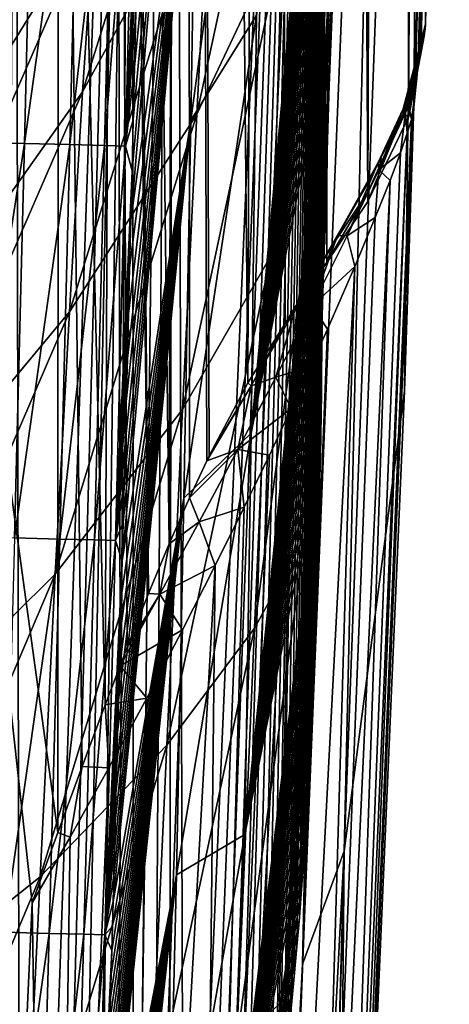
# Model space of a CAD drawing. Header units: metres. Extents: x -26 to 26, y -119 to 32.
# Tile 176 of 208: x 20.18 to 21.63, y -27.9 to -24.57. Entities that reach past the tile are written whole.
import ezdxf

# ---------------------------------------------------------------- set-up
doc = ezdxf.new("R2010")
doc.units = ezdxf.units.M
doc.layers.add('solid_13_411_041_XXX', color=7, linetype='CONTINUOUS')

msp = doc.modelspace()

# ---------------------------------------------------------------- linework, layer by layer
at = {"layer": 'solid_13_411_041_XXX'}
for points in [[(20.613035, -26.509047, 107.843544), (20.406385, -3.707978, 111.863853), (20.5, -17.7442, 109.388969)], [(20.683022, -26.340967, 107.873177), (20.742615, -4.523479, 111.720062), (20.406385, -3.707978, 111.863853)], [(20.613035, -26.509047, 107.843544), (20.683022, -26.340967, 107.873177), (20.406385, -3.707978, 111.863853)], [(20.683022, -26.340967, 107.873177), (20.751324, -26.186012, 107.900497), (20.742615, -4.523479, 111.720062)], [(20.948223, -25.797241, 107.969048), (21.023722, -5.38048, 111.568954), (20.742615, -4.523479, 111.720062)], [(20.818161, -26.044027, 107.925537), (20.948223, -25.797241, 107.969048), (20.742615, -4.523479, 111.720062)], [(20.809925, -26.060982, 107.922546), (20.818161, -26.044027, 107.925537), (20.742615, -4.523479, 111.720062)], [(20.751324, -26.186012, 107.900497), (20.809925, -26.060982, 107.922546), (20.742615, -4.523479, 111.720062)], [(20.948223, -25.797241, 107.969048), (21.073841, -25.596981, 108.004356), (21.023722, -5.38048, 111.568954)], [(21.21475, -25.391119, 108.040657), (21.248844, -6.28698, 111.409119), (21.023722, -5.38048, 111.568954)], [(21.073841, -25.596981, 108.004356), (21.21475, -25.391119, 108.040657), (21.023722, -5.38048, 111.568954)], [(21.21475, -25.391119, 108.040657), (21.353586, -25.183897, 108.077194), (21.248844, -6.28698, 111.409119)], [(21.353586, -25.183897, 108.077194), (21.412479, -7.22701, 111.243378), (21.248844, -6.28698, 111.409119)], [(21.353586, -25.183897, 108.077194), (21.491858, -24.897375, 108.127716), (21.412479, -7.22701, 111.243378)], [(21.491858, -24.897375, 108.127716), (21.52224, -8.260406, 111.061165), (21.412479, -7.22701, 111.243378)], [(21.491858, -24.897375, 108.127716), (21.54776, -24.584955, 108.1828), (21.52224, -8.260406, 111.061165)], [(21.54776, -24.584955, 108.1828), (21.578474, -9.399497, 110.860321), (21.52224, -8.260406, 111.061165)], [(21.54776, -24.584955, 108.1828), (21.628567, -20.746868, 108.859535), (21.578474, -9.399497, 110.860321)], [(20.4667, -26.885082, 107.777237), (20.5, -17.7442, 109.388969), (20.309063, -20.493193, 108.904266)], [(20.4667, -26.885082, 107.777237), (20.516846, -26.753048, 107.800522), (20.5, -17.7442, 109.388969)], [(20.541082, -26.690371, 107.811569), (20.613035, -26.509047, 107.843544), (20.5, -17.7442, 109.388969)], [(20.516846, -26.753048, 107.800522), (20.541082, -26.690371, 107.811569), (20.5, -17.7442, 109.388969)], [(21.188557, -25.114521, 87.581497), (21.409904, -18.163662, 83.622284), (21.358219, -20.331701, 91.156425)], [(21.269445, -23.644739, 80.420868), (21.409904, -18.163662, 83.622284), (21.188557, -25.114521, 87.581497)], [(20.558491, -20.653498, 111.973137), (20.699572, -18.404991, 112.369606), (20.562204, -30.581305, 110.222595)], [(20.699572, -18.404991, 112.369606), (20.624191, -30.376364, 110.258728), (20.562204, -30.581305, 110.222595)], [(20.699572, -18.404991, 112.369606), (20.681353, -30.175344, 110.294174), (20.624191, -30.376364, 110.258728)], [(20.699572, -18.404991, 112.369606), (20.73354, -29.979717, 110.328674), (20.681353, -30.175344, 110.294174)], [(20.699572, -18.404991, 112.369606), (21.232414, -18.404991, 112.369606), (20.73354, -29.979717, 110.328674)], [(20.73354, -29.979717, 110.328674), (21.232414, -18.404991, 112.369606), (20.780872, -29.789042, 110.362289)], [(20.780872, -29.789042, 110.362289), (21.232414, -18.404991, 112.369606), (20.82378, -29.605705, 110.394623)], [(20.82378, -29.605705, 110.394623), (21.232414, -18.404991, 112.369606), (20.86199, -29.429964, 110.425606)], [(20.86199, -29.429964, 110.425606), (21.232414, -18.404991, 112.369606), (20.896236, -29.2612, 110.455368)], [(20.896236, -29.2612, 110.455368), (21.232414, -18.404991, 112.369606), (20.927204, -29.099346, 110.483902)], [(20.927204, -29.099346, 110.483902), (21.232414, -18.404991, 112.369606), (20.954639, -28.944435, 110.511223)], [(20.954639, -28.944435, 110.511223), (21.232414, -18.404991, 112.369606), (20.979465, -28.795616, 110.53746)], [(20.979465, -28.795616, 110.53746), (21.232414, -18.404991, 112.369606), (21.001699, -28.652901, 110.562622)], [(21.001699, -28.652901, 110.562622), (21.232414, -18.404991, 112.369606), (21.021551, -28.516041, 110.586754)], [(21.021551, -28.516041, 110.586754), (21.232414, -18.404991, 112.369606), (21.039572, -28.384462, 110.609955)], [(21.039572, -28.384462, 110.609955), (21.232414, -18.404991, 112.369606), (21.055576, -28.258348, 110.632195)], [(21.055576, -28.258348, 110.632195), (21.232414, -18.404991, 112.369606), (21.069998, -28.137302, 110.653542)], [(21.069998, -28.137302, 110.653542), (21.232414, -18.404991, 112.369606), (21.082935, -28.021267, 110.673996)], [(21.082935, -28.021267, 110.673996), (21.232414, -18.404991, 112.369606), (21.094429, -27.910149, 110.693588)], [(21.094429, -27.910149, 110.693588), (21.232414, -18.404991, 112.369606), (21.104845, -27.803497, 110.712395)], [(21.104845, -27.803497, 110.712395), (21.232414, -18.404991, 112.369606), (21.114077, -27.701517, 110.730377)], [(21.114077, -27.701517, 110.730377), (21.232414, -18.404991, 112.369606), (21.122375, -27.603584, 110.74765)], [(21.122375, -27.603584, 110.74765), (21.232414, -18.404991, 112.369606), (21.129883, -27.509476, 110.764244)], [(21.129883, -27.509476, 110.764244), (21.232414, -18.404991, 112.369606), (21.136562, -27.419161, 110.780167)], [(21.136562, -27.419161, 110.780167), (21.232414, -18.404991, 112.369606), (21.14267, -27.331598, 110.795609)], [(21.14267, -27.331598, 110.795609), (21.232414, -18.404991, 112.369606), (21.148167, -27.247038, 110.810516)], [(21.148167, -27.247038, 110.810516), (21.232414, -18.404991, 112.369606), (21.153154, -27.164797, 110.82502)], [(21.153154, -27.164797, 110.82502), (21.232414, -18.404991, 112.369606), (21.157751, -27.084229, 110.839226)], [(21.157751, -27.084229, 110.839226), (21.232414, -18.404991, 112.369606), (21.161915, -27.005562, 110.853096)], [(21.161915, -27.005562, 110.853096), (21.232414, -18.404991, 112.369606), (21.165768, -26.927748, 110.866814)], [(21.165768, -26.927748, 110.866814), (21.232414, -18.404991, 112.369606), (21.169317, -26.850662, 110.880409)], [(21.169317, -26.850662, 110.880409), (21.232414, -18.404991, 112.369606), (21.172575, -26.774323, 110.893867)], [(21.172575, -26.774323, 110.893867), (21.232414, -18.404991, 112.369606), (21.175589, -26.698404, 110.907257)], [(21.175589, -26.698404, 110.907257), (21.232414, -18.404991, 112.369606), (21.178341, -26.622955, 110.920555)], [(21.178341, -26.622955, 110.920555), (21.232414, -18.404991, 112.369606), (21.180864, -26.548326, 110.933716)], [(21.180864, -26.548326, 110.933716), (21.232414, -18.404991, 112.369606), (21.183159, -26.474703, 110.946701)], [(21.183159, -26.474703, 110.946701), (21.232414, -18.404991, 112.369606), (21.185238, -26.401901, 110.959534)], [(21.185238, -26.401901, 110.959534), (21.232414, -18.404991, 112.369606), (21.187147, -26.329786, 110.972252)], [(21.187147, -26.329786, 110.972252), (21.232414, -18.404991, 112.369606), (21.188873, -26.25849, 110.984825)], [(21.188873, -26.25849, 110.984825), (21.232414, -18.404991, 112.369606), (21.190453, -26.187475, 110.997345)], [(21.190453, -26.187475, 110.997345), (21.232414, -18.404991, 112.369606), (21.191904, -26.116417, 111.009872)], [(21.191904, -26.116417, 111.009872), (21.232414, -18.404991, 112.369606), (21.193224, -26.045465, 111.022385)], [(21.193224, -26.045465, 111.022385), (21.232414, -18.404991, 112.369606), (21.194437, -25.974464, 111.034904)], [(21.194437, -25.974464, 111.034904), (21.232414, -18.404991, 112.369606), (21.195536, -25.90337, 111.04744)], [(21.195536, -25.90337, 111.04744), (21.232414, -18.404991, 112.369606), (21.196535, -25.832342, 111.059967)], [(21.196535, -25.832342, 111.059967), (21.232414, -18.404991, 112.369606), (21.197445, -25.761522, 111.072456)], [(21.197445, -25.761522, 111.072456), (21.232414, -18.404991, 112.369606), (21.198263, -25.690851, 111.084915)], [(21.198263, -25.690851, 111.084915), (21.232414, -18.404991, 112.369606), (21.19902, -25.620214, 111.097366)], [(21.19902, -25.620214, 111.097366), (21.232414, -18.404991, 112.369606), (21.199713, -25.549664, 111.10981)], [(21.199713, -25.549664, 111.10981), (21.232414, -18.404991, 112.369606), (21.200356, -25.479063, 111.122261)], [(21.200356, -25.479063, 111.122261), (21.232414, -18.404991, 112.369606), (21.200974, -25.408213, 111.13475)], [(21.200974, -25.408213, 111.13475), (21.232414, -18.404991, 112.369606), (21.201557, -25.33717, 111.147278)], [(21.201557, -25.33717, 111.147278), (21.232414, -18.404991, 112.369606), (21.202129, -25.265944, 111.159836)], [(21.202129, -25.265944, 111.159836), (21.232414, -18.404991, 112.369606), (21.202698, -25.194475, 111.17244)], [(21.202698, -25.194475, 111.17244), (21.232414, -18.404991, 112.369606), (21.203257, -25.122869, 111.185066)], [(21.203257, -25.122869, 111.185066), (21.232414, -18.404991, 112.369606), (21.203808, -25.05131, 111.197685)], [(21.203808, -25.05131, 111.197685), (21.232414, -18.404991, 112.369606), (21.204353, -24.979746, 111.210304)], [(21.204353, -24.979746, 111.210304), (21.232414, -18.404991, 112.369606), (21.204893, -24.908281, 111.2229)], [(21.204893, -24.908281, 111.2229), (21.232414, -18.404991, 112.369606), (21.205425, -24.836988, 111.235474)], [(21.205425, -24.836988, 111.235474), (21.232414, -18.404991, 112.369606), (21.20595, -24.765827, 111.248024)], [(21.20595, -24.765827, 111.248024), (21.232414, -18.404991, 112.369606), (21.206469, -24.69482, 111.260544)], [(21.206469, -24.69482, 111.260544), (21.232414, -18.404991, 112.369606), (21.20698, -24.62405, 111.273018)], [(21.20698, -24.62405, 111.273018), (21.232414, -18.404991, 112.369606), (21.207487, -24.553244, 111.285507)], [(21.273813, -27.379555, 101.363495), (21.551226, -19.949024, 103.342934), (21.47699, -25.82514, 106.719757)], [(21.273813, -27.379555, 101.363495), (21.430977, -20.49439, 97.478699), (21.551226, -19.949024, 103.342934)], [(21.551226, -19.949024, 103.342934), (21.509291, -24.861368, 106.891304), (21.47699, -25.82514, 106.719757)], [(21.551226, -19.949024, 103.342934), (21.628567, -20.746868, 108.859535), (21.509291, -24.861368, 106.891304)], [(21.132441, -27.761374, 95.37236), (21.358219, -20.331701, 91.156425), (21.430977, -20.49439, 97.478699)], [(21.188557, -25.114521, 87.581497), (21.358219, -20.331701, 91.156425), (21.132441, -27.761374, 95.37236)], [(20.30689, -27.316793, 107.701118), (20.309063, -20.493193, 108.904266), (19.739799, -23.191025, 108.428581)], [(20.30689, -27.316793, 107.701118), (20.388992, -27.093758, 107.740448), (20.309063, -20.493193, 108.904266)], [(20.388992, -27.093758, 107.740448), (20.4667, -26.885082, 107.777237), (20.309063, -20.493193, 108.904266)], [(21.132441, -27.761374, 95.37236), (21.430977, -20.49439, 97.478699), (21.273813, -27.379555, 101.363495)], [(20.558491, -20.653498, 111.973137), (20.182177, -31.623058, 110.038902), (20.166468, -22.872406, 111.581879)], [(20.558491, -20.653498, 111.973137), (20.267075, -31.414583, 110.075668), (20.182177, -31.623058, 110.038902)], [(20.558491, -20.653498, 111.973137), (20.347681, -31.205685, 110.112503), (20.267075, -31.414583, 110.075668)], [(20.558491, -20.653498, 111.973137), (20.423782, -30.996618, 110.149361), (20.347681, -31.205685, 110.112503)], [(20.558491, -20.653498, 111.973137), (20.495417, -30.787777, 110.186188), (20.423782, -30.996618, 110.149361)], [(20.558491, -20.653498, 111.973137), (20.562204, -30.581305, 110.222595), (20.495417, -30.787777, 110.186188)], [(21.511997, -24.831038, 106.966415), (21.509291, -24.861368, 106.891304), (21.628567, -20.746868, 108.859535)], [(21.523672, -24.710348, 107.308426), (21.511997, -24.831038, 106.966415), (21.628567, -20.746868, 108.859535)], [(21.523672, -24.710348, 107.308426), (21.628567, -20.746868, 108.859535), (21.530113, -24.658278, 107.51783)], [(21.530113, -24.658278, 107.51783), (21.628567, -20.746868, 108.859535), (21.533806, -24.641628, 107.653519)], [(21.533806, -24.641628, 107.653519), (21.628567, -20.746868, 108.859535), (21.54776, -24.584955, 108.1828)], [(20.797659, -22.35607, 133.731262), (20.557272, -25.080479, 144.442657), (20.553139, -25.246948, 144.442734)], [(20.797659, -22.35607, 133.731262), (20.553139, -25.246948, 144.442734), (20.77759, -23.634001, 133.642075)], [(20.797659, -22.35607, 133.731262), (20.561518, -24.908348, 144.442566), (20.557272, -25.080479, 144.442657)], [(20.797659, -22.35607, 133.731262), (20.56587, -24.730639, 144.442474), (20.561518, -24.908348, 144.442566)], [(20.797659, -22.35607, 133.731262), (20.570332, -24.547112, 144.442383), (20.56587, -24.730639, 144.442474)], [(20.166468, -22.872406, 111.581879), (20.182177, -31.623058, 110.038902), (20.093609, -31.829315, 110.002541)], [(21.20072, -24.915178, 79.016624), (21.296556, -22.982109, 79.564453), (21.277382, -23.450459, 80.17907)], [(21.254061, -23.6731, 77.351929), (21.296556, -22.982109, 79.564453), (21.20072, -24.915178, 79.016624)], [(20.755909, -24.91099, 133.552719), (20.977327, -24.555403, 122.46228), (20.992811, -23.1462, 122.639351)], [(20.77759, -23.634001, 133.642075), (20.755909, -24.91099, 133.552719), (20.992811, -23.1462, 122.639351)], [(20.219517, -27.554476, 107.65921), (20.30689, -27.316793, 107.701118), (19.739799, -23.191025, 108.428581)], [(20.032494, -31.648197, 106.937401), (20.219517, -27.554476, 107.65921), (19.739799, -23.191025, 108.428581)], [(21.216284, -23.19068, 111.525764), (20.977327, -24.555403, 122.46228), (20.959862, -25.966658, 122.284424)], [(21.215763, -23.280128, 111.509987), (21.216284, -23.19068, 111.525764), (20.959862, -25.966658, 122.284424)], [(21.215252, -23.366436, 111.494774), (21.215763, -23.280128, 111.509987), (20.959862, -25.966658, 122.284424)], [(20.50668, -23.297478, 63.327888), (19.882532, -24.748037, 63.226124), (19.918756, -24.413916, 61.368366)], [(20.50668, -23.297478, 63.327888), (20.470417, -23.705187, 65.223145), (19.882532, -24.748037, 63.226124)], [(20.862606, -23.303467, 69.197044), (20.390175, -24.813789, 68.913368), (20.431639, -24.201883, 67.090797)], [(20.862606, -23.303467, 69.197044), (20.821312, -24.028919, 71.024742), (20.390175, -24.813789, 68.913368)], [(21.12071, -23.287968, 73.234894), (20.776522, -24.88961, 72.773506), (20.821312, -24.028919, 71.024742)], [(21.12071, -23.287968, 73.234894), (21.075817, -24.256826, 74.9916), (20.776522, -24.88961, 72.773506)], [(21.214752, -23.449892, 111.480057), (21.215252, -23.366436, 111.494774), (20.959862, -25.966658, 122.284424)], [(21.214262, -23.530338, 111.465874), (21.214752, -23.449892, 111.480057), (20.959862, -25.966658, 122.284424)], [(21.20072, -24.915178, 79.016624), (21.277382, -23.450459, 80.17907), (21.269445, -23.644739, 80.420868)], [(21.213779, -23.608732, 111.452049), (21.214262, -23.530338, 111.465874), (20.959862, -25.966658, 122.284424)], [(21.213305, -23.685131, 111.438576), (21.213779, -23.608732, 111.452049), (20.959862, -25.966658, 122.284424)], [(20.225971, -23.656326, 145.050308), (20.053968, -23.652304, 145.118073), (20.021914, -24.984344, 145.11821)], [(20.77759, -23.634001, 133.642075), (20.527128, -26.270243, 144.443268), (20.523806, -26.398106, 144.443329)], [(20.77759, -23.634001, 133.642075), (20.523806, -26.398106, 144.443329), (20.755909, -24.91099, 133.552719)], [(20.77759, -23.634001, 133.642075), (20.530544, -26.138157, 144.443192), (20.527128, -26.270243, 144.443268)], [(20.77759, -23.634001, 133.642075), (20.534058, -26.001587, 144.44313), (20.530544, -26.138157, 144.443192)], [(20.77759, -23.634001, 133.642075), (20.537666, -25.860582, 144.443054), (20.534058, -26.001587, 144.44313)], [(20.77759, -23.634001, 133.642075), (20.541378, -25.714678, 144.442978), (20.537666, -25.860582, 144.443054)], [(20.77759, -23.634001, 133.642075), (20.545193, -25.563957, 144.442902), (20.541378, -25.714678, 144.442978)], [(20.77759, -23.634001, 133.642075), (20.54911, -25.408115, 144.442825), (20.545193, -25.563957, 144.442902)], [(20.77759, -23.634001, 133.642075), (20.553139, -25.246948, 144.442734), (20.54911, -25.408115, 144.442825)], [(21.257746, -23.931349, 80.764503), (21.269445, -23.644739, 80.420868), (21.188557, -25.114521, 87.581497)], [(21.20072, -24.915178, 79.016624), (21.269445, -23.644739, 80.420868), (21.257746, -23.931349, 80.764503)], [(20.193834, -24.988588, 145.050507), (20.225971, -23.656326, 145.050308), (20.021914, -24.984344, 145.11821)], [(20.379711, -23.659924, 144.93576), (20.225971, -23.656326, 145.050308), (20.193834, -24.988588, 145.050507)], [(20.347519, -24.992386, 144.936081), (20.379711, -23.659924, 144.93576), (20.193834, -24.988588, 145.050507)], [(20.496836, -23.662664, 144.783951), (20.379711, -23.659924, 144.93576), (20.347519, -24.992386, 144.936081)], [(20.464647, -24.995281, 144.784409), (20.496836, -23.662664, 144.783951), (20.347519, -24.992386, 144.936081)], [(20.464647, -24.995281, 144.784409), (20.56753, -23.664318, 144.613052), (20.496836, -23.662664, 144.783951)], [(20.464647, -24.995281, 144.784409), (20.53541, -24.997034, 144.613632), (20.56753, -23.664318, 144.613052)], [(20.589319, -23.750425, 144.441971), (20.56753, -23.664318, 144.613052), (20.53541, -24.997034, 144.613632)], [(21.212833, -23.75979, 111.425415), (21.213305, -23.685131, 111.438576), (20.959862, -25.966658, 122.284424)], [(21.254061, -23.6731, 77.351929), (21.026075, -25.367907, 76.649971), (21.075817, -24.256826, 74.9916)], [(21.254061, -23.6731, 77.351929), (21.20072, -24.915178, 79.016624), (21.026075, -25.367907, 76.649971)], [(20.470417, -23.705187, 65.223145), (19.844069, -25.146832, 65.068825), (19.882532, -24.748037, 63.226124)], [(20.470417, -23.705187, 65.223145), (20.431639, -24.201883, 67.090797), (19.844069, -25.146832, 65.068825)], [(20.584383, -23.960114, 144.442078), (20.589319, -23.750425, 144.441971), (20.53541, -24.997034, 144.613632)], [(21.212362, -23.833588, 111.412399), (21.212833, -23.75979, 111.425415), (20.959862, -25.966658, 122.284424)], [(21.211893, -23.906225, 111.39959), (21.212362, -23.833588, 111.412399), (20.959862, -25.966658, 122.284424)], [(21.211422, -23.978474, 111.386856), (21.211893, -23.906225, 111.39959), (20.959862, -25.966658, 122.284424)], [(21.237583, -24.425512, 81.323227), (21.257746, -23.931349, 80.764503), (21.188557, -25.114521, 87.581497)], [(21.20072, -24.915178, 79.016624), (21.257746, -23.931349, 80.764503), (21.237583, -24.425512, 81.323227)], [(20.579575, -24.162582, 144.442184), (20.584383, -23.960114, 144.442078), (20.53541, -24.997034, 144.613632)], [(21.210943, -24.050817, 111.3741), (21.211422, -23.978474, 111.386856), (20.959862, -25.966658, 122.284424)], [(20.821312, -24.028919, 71.024742), (20.345764, -25.557653, 70.666931), (20.390175, -24.813789, 68.913368)], [(20.821312, -24.028919, 71.024742), (20.776522, -24.88961, 72.773506), (20.345764, -25.557653, 70.666931)], [(21.210463, -24.123013, 111.361366), (21.210943, -24.050817, 111.3741), (20.959862, -25.966658, 122.284424)], [(21.209976, -24.195192, 111.34864), (21.210463, -24.123013, 111.361366), (20.959862, -25.966658, 122.284424)], [(20.5749, -24.357872, 144.442291), (20.579575, -24.162582, 144.442184), (20.53541, -24.997034, 144.613632)], [(20.431639, -24.201883, 67.090797), (19.803257, -25.642176, 66.880623), (19.844069, -25.146832, 65.068825)], [(20.431639, -24.201883, 67.090797), (20.390175, -24.813789, 68.913368), (19.803257, -25.642176, 66.880623)], [(21.209484, -24.267433, 111.335899), (21.209976, -24.195192, 111.34864), (20.959862, -25.966658, 122.284424)], [(21.075817, -24.256826, 74.9916), (20.727751, -25.887117, 74.428116), (20.776522, -24.88961, 72.773506)], [(21.075817, -24.256826, 74.9916), (21.026075, -25.367907, 76.649971), (20.727751, -25.887117, 74.428116)], [(21.208988, -24.339458, 111.323204), (21.209484, -24.267433, 111.335899), (20.959862, -25.966658, 122.284424)], [(21.20849, -24.411009, 111.310585), (21.208988, -24.339458, 111.323204), (20.959862, -25.966658, 122.284424)], [(20.570332, -24.547112, 144.442383), (20.5749, -24.357872, 144.442291), (20.53541, -24.997034, 144.613632)], [(21.207991, -24.482206, 111.298027), (21.20849, -24.411009, 111.310585), (20.959862, -25.966658, 122.284424)], [(21.140919, -26.318846, 80.549248), (21.237583, -24.425512, 81.323227), (21.216827, -24.933815, 81.857109)], [(21.20072, -24.915178, 79.016624), (21.237583, -24.425512, 81.323227), (21.140919, -26.318846, 80.549248)], [(21.216827, -24.933815, 81.857109), (21.237583, -24.425512, 81.323227), (21.188557, -25.114521, 87.581497)], [(21.207487, -24.553244, 111.285507), (21.207991, -24.482206, 111.298027), (20.959862, -25.966658, 122.284424)], [(20.56587, -24.730639, 144.442474), (20.570332, -24.547112, 144.442383), (20.53541, -24.997034, 144.613632)], [(20.732653, -26.186296, 133.463058), (20.959862, -25.966658, 122.284424), (20.977327, -24.555403, 122.46228)], [(20.755909, -24.91099, 133.552719), (20.732653, -26.186296, 133.463058), (20.977327, -24.555403, 122.46228)], [(21.20698, -24.62405, 111.273018), (21.207487, -24.553244, 111.285507), (20.959862, -25.966658, 122.284424)], [(21.546669, -24.602491, 108.154312), (21.54776, -24.584955, 108.1828), (21.491858, -24.897375, 108.127716)], [(21.546669, -24.602491, 108.154312), (21.491858, -24.897375, 108.127716), (21.545242, -24.615734, 108.107193)], [(21.545242, -24.615734, 108.107193), (21.491858, -24.897375, 108.127716), (21.54339, -24.625742, 108.039063)], [(21.533806, -24.641628, 107.653519), (21.54776, -24.584955, 108.1828), (21.537806, -24.635309, 107.813782)], [(21.540976, -24.632513, 107.944084), (21.537806, -24.635309, 107.813782), (21.54776, -24.584955, 108.1828)], [(21.54339, -24.625742, 108.039063), (21.540976, -24.632513, 107.944084), (21.54776, -24.584955, 108.1828)], [(21.545242, -24.615734, 108.107193), (21.54339, -24.625742, 108.039063), (21.54776, -24.584955, 108.1828)], [(21.546669, -24.602491, 108.154312), (21.545242, -24.615734, 108.107193), (21.54776, -24.584955, 108.1828)], [(21.206469, -24.69482, 111.260544), (21.20698, -24.62405, 111.273018), (20.959862, -25.966658, 122.284424)], [(21.472931, -24.871777, 107.615944), (21.533806, -24.641628, 107.653519), (21.537806, -24.635309, 107.813782)], [(21.473223, -24.888885, 107.769043), (21.472931, -24.871777, 107.615944), (21.537806, -24.635309, 107.813782)], [(21.472931, -24.871777, 107.615944), (21.530113, -24.658278, 107.51783), (21.533806, -24.641628, 107.653519)], [(21.473223, -24.888885, 107.769043), (21.537806, -24.635309, 107.813782), (21.491858, -24.897375, 108.127716)], [(21.54339, -24.625742, 108.039063), (21.491858, -24.897375, 108.127716), (21.540976, -24.632513, 107.944084)], [(21.540976, -24.632513, 107.944084), (21.491858, -24.897375, 108.127716), (21.537806, -24.635309, 107.813782)], [(21.472065, -24.875313, 107.468254), (21.523672, -24.710348, 107.308426), (21.530113, -24.658278, 107.51783)], [(21.472931, -24.871777, 107.615944), (21.472065, -24.875313, 107.468254), (21.530113, -24.658278, 107.51783)], [(21.206469, -24.69482, 111.260544), (20.959862, -25.966658, 122.284424), (20.937592, -27.323212, 122.127205)], [(21.20595, -24.765827, 111.248024), (21.206469, -24.69482, 111.260544), (20.937592, -27.323212, 122.127205)], [(21.472065, -24.875313, 107.468254), (21.472305, -24.897823, 107.312225), (21.523672, -24.710348, 107.308426)], [(21.523672, -24.710348, 107.308426), (21.472305, -24.897823, 107.312225), (21.480221, -24.883635, 107.274223)], [(21.523672, -24.710348, 107.308426), (21.480221, -24.883635, 107.274223), (21.492004, -24.861837, 107.211151)], [(21.518461, -24.768154, 107.158646), (21.523672, -24.710348, 107.308426), (21.492004, -24.861837, 107.211151)], [(21.523672, -24.710348, 107.308426), (21.514473, -24.808783, 107.042412), (21.511997, -24.831038, 106.966415)], [(21.518461, -24.768154, 107.158646), (21.514473, -24.808783, 107.042412), (21.523672, -24.710348, 107.308426)], [(20.561518, -24.908348, 144.442566), (20.56587, -24.730639, 144.442474), (20.53541, -24.997034, 144.613632)], [(21.205425, -24.836988, 111.235474), (21.20595, -24.765827, 111.248024), (20.937592, -27.323212, 122.127205)], [(21.518461, -24.768154, 107.158646), (21.492004, -24.861837, 107.211151), (21.514473, -24.808783, 107.042412)], [(20.390175, -24.813789, 68.913368), (19.759937, -26.261908, 68.641624), (19.803257, -25.642176, 66.880623)], [(20.390175, -24.813789, 68.913368), (20.345764, -25.557653, 70.666931), (19.759937, -26.261908, 68.641624)], [(21.514473, -24.808783, 107.042412), (21.492004, -24.861837, 107.211151), (21.501118, -24.907063, 107.046555)], [(21.514473, -24.808783, 107.042412), (21.501118, -24.907063, 107.046555), (21.508204, -24.877647, 106.968079)], [(21.511997, -24.831038, 106.966415), (21.514473, -24.808783, 107.042412), (21.508204, -24.877647, 106.968079)], [(21.204893, -24.908281, 111.2229), (21.205425, -24.836988, 111.235474), (20.937592, -27.323212, 122.127205)], [(21.511997, -24.831038, 106.966415), (21.508204, -24.877647, 106.968079), (21.509291, -24.861368, 106.891304)], [(21.237803, -31.35214, 105.739861), (21.509291, -24.861368, 106.891304), (21.508204, -24.877647, 106.968079)], [(21.237803, -31.35214, 105.739861), (21.47699, -25.82514, 106.719757), (21.509291, -24.861368, 106.891304)], [(21.237803, -31.35214, 105.739861), (21.508204, -24.877647, 106.968079), (21.501118, -24.907063, 107.046555)], [(21.472931, -24.871777, 107.615944), (21.388496, -25.052256, 107.623856), (21.399145, -25.031607, 107.589691)], [(21.473223, -24.888885, 107.769043), (21.388496, -25.052256, 107.623856), (21.472931, -24.871777, 107.615944)], [(21.480221, -24.883635, 107.274223), (21.390825, -25.078005, 107.457047), (21.46343, -25.020206, 107.210411)], [(21.438356, -24.958483, 107.452721), (21.390825, -25.078005, 107.457047), (21.480221, -24.883635, 107.274223)], [(21.472931, -24.871777, 107.615944), (21.399145, -25.031607, 107.589691), (21.472065, -24.875313, 107.468254)], [(21.472065, -24.875313, 107.468254), (21.399145, -25.031607, 107.589691), (21.438356, -24.958483, 107.452721)], [(21.472065, -24.875313, 107.468254), (21.438356, -24.958483, 107.452721), (21.472305, -24.897823, 107.312225)], [(21.472305, -24.897823, 107.312225), (21.438356, -24.958483, 107.452721), (21.480221, -24.883635, 107.274223)], [(21.480221, -24.883635, 107.274223), (21.46343, -25.020206, 107.210411), (21.486794, -24.953382, 107.127167)], [(21.492004, -24.861837, 107.211151), (21.480221, -24.883635, 107.274223), (21.486794, -24.953382, 107.127167)], [(21.492004, -24.861837, 107.211151), (21.486794, -24.953382, 107.127167), (21.501118, -24.907063, 107.046555)], [(20.776522, -24.88961, 72.773506), (20.298075, -26.443115, 72.329407), (20.345764, -25.557653, 70.666931)], [(20.776522, -24.88961, 72.773506), (20.727751, -25.887117, 74.428116), (20.298075, -26.443115, 72.329407)], [(20.755909, -24.91099, 133.552719), (20.495501, -27.462736, 144.443878), (20.493155, -27.549162, 144.443924)], [(20.755909, -24.91099, 133.552719), (20.493155, -27.549162, 144.443924), (20.732653, -26.186296, 133.463058)], [(20.755909, -24.91099, 133.552719), (20.497923, -27.373318, 144.443832), (20.495501, -27.462736, 144.443878)], [(20.755909, -24.91099, 133.552719), (20.500422, -27.28071, 144.443787), (20.497923, -27.373318, 144.443832)], [(20.755909, -24.91099, 133.552719), (20.503021, -27.184019, 144.443741), (20.500422, -27.28071, 144.443787)], [(20.755909, -24.91099, 133.552719), (20.505716, -27.083437, 144.44368), (20.503021, -27.184019, 144.443741)], [(20.755909, -24.91099, 133.552719), (20.508505, -26.978951, 144.443634), (20.505716, -27.083437, 144.44368)], [(20.755909, -24.91099, 133.552719), (20.511387, -26.870512, 144.443573), (20.508505, -26.978951, 144.443634)], [(20.755909, -24.91099, 133.552719), (20.51436, -26.758183, 144.443512), (20.511387, -26.870512, 144.443573)], [(20.755909, -24.91099, 133.552719), (20.51742, -26.642048, 144.443451), (20.51436, -26.758183, 144.443512)], [(20.755909, -24.91099, 133.552719), (20.520569, -26.522076, 144.44339), (20.51742, -26.642048, 144.443451)], [(20.755909, -24.91099, 133.552719), (20.523806, -26.398106, 144.443329), (20.520569, -26.522076, 144.44339)], [(20.557272, -25.080479, 144.442657), (20.561518, -24.908348, 144.442566), (20.53541, -24.997034, 144.613632)], [(21.204353, -24.979746, 111.210304), (21.204893, -24.908281, 111.2229), (20.937592, -27.323212, 122.127205)], [(21.20072, -24.915178, 79.016624), (20.970879, -26.626167, 78.19413), (21.026075, -25.367907, 76.649971)], [(21.20072, -24.915178, 79.016624), (21.140919, -26.318846, 80.549248), (20.970879, -26.626167, 78.19413)], [(21.237803, -31.35214, 105.739861), (21.501118, -24.907063, 107.046555), (21.486794, -24.953382, 107.127167)], [(21.473223, -24.888885, 107.769043), (21.491858, -24.897375, 108.127716), (21.353586, -25.183897, 108.077194)], [(21.473223, -24.888885, 107.769043), (21.353586, -25.183897, 108.077194), (21.353586, -25.153099, 107.902534)], [(21.473223, -24.888885, 107.769043), (21.353586, -25.153099, 107.902534), (21.353601, -25.122278, 107.727867)], [(21.473223, -24.888885, 107.769043), (21.353601, -25.122278, 107.727867), (21.388496, -25.052256, 107.623856)], [(21.140919, -26.318846, 80.549248), (21.216827, -24.933815, 81.857109), (21.195419, -25.457026, 82.367348)], [(21.195419, -25.457026, 82.367348), (21.216827, -24.933815, 81.857109), (21.188557, -25.114521, 87.581497)], [(21.203808, -25.05131, 111.197685), (21.204353, -24.979746, 111.210304), (20.937592, -27.323212, 122.127205)], [(21.206909, -31.592669, 105.95723), (21.486794, -24.953382, 107.127167), (21.46343, -25.020206, 107.210411)], [(21.206909, -31.592669, 105.95723), (21.237803, -31.35214, 105.739861), (21.486794, -24.953382, 107.127167)], [(21.438356, -24.958483, 107.452721), (21.399145, -25.031607, 107.589691), (21.390825, -25.078005, 107.457047)], [(20.193834, -24.988588, 145.050507), (20.021914, -24.984344, 145.11821), (19.988089, -26.316334, 145.118347)], [(20.159925, -26.320793, 145.050705), (20.193834, -24.988588, 145.050507), (19.988089, -26.316334, 145.118347)], [(20.347519, -24.992386, 144.936081), (20.193834, -24.988588, 145.050507), (20.159925, -26.320793, 145.050705)], [(20.313557, -26.324785, 144.936386), (20.347519, -24.992386, 144.936081), (20.159925, -26.320793, 145.050705)], [(20.464647, -24.995281, 144.784409), (20.347519, -24.992386, 144.936081), (20.313557, -26.324785, 144.936386)], [(20.430687, -26.327833, 144.784866), (20.464647, -24.995281, 144.784409), (20.313557, -26.324785, 144.936386)], [(20.430687, -26.327833, 144.784866), (20.53541, -24.997034, 144.613632), (20.464647, -24.995281, 144.784409)], [(20.430687, -26.327833, 144.784866), (20.501516, -26.329681, 144.614227), (20.53541, -24.997034, 144.613632)], [(20.557272, -25.080479, 144.442657), (20.53541, -24.997034, 144.613632), (20.501516, -26.329681, 144.614227)], [(21.206909, -31.592669, 105.95723), (21.46343, -25.020206, 107.210411), (21.428364, -25.11315, 107.296555)], [(21.399145, -25.031607, 107.589691), (21.388496, -25.052256, 107.623856), (21.390825, -25.078005, 107.457047)], [(21.390825, -25.078005, 107.457047), (21.428364, -25.11315, 107.296555), (21.46343, -25.020206, 107.210411)], [(20.553139, -25.246948, 144.442734), (20.557272, -25.080479, 144.442657), (20.501516, -26.329681, 144.614227)], [(21.203257, -25.122869, 111.185066), (21.203808, -25.05131, 111.197685), (20.937592, -27.323212, 122.127205)], [(21.388496, -25.052256, 107.623856), (21.353601, -25.122278, 107.727867), (21.250933, -25.298843, 107.751617)], [(21.388496, -25.052256, 107.623856), (21.250933, -25.298843, 107.751617), (21.283152, -25.300961, 107.582901)], [(21.388496, -25.052256, 107.623856), (21.283152, -25.300961, 107.582901), (21.390825, -25.078005, 107.457047)], [(21.390825, -25.078005, 107.457047), (21.283152, -25.300961, 107.582901), (21.378384, -25.238489, 107.384331)], [(21.390825, -25.078005, 107.457047), (21.378384, -25.238489, 107.384331), (21.428364, -25.11315, 107.296555)], [(20.911106, -32.101387, 91.541862), (21.188557, -25.114521, 87.581497), (21.132441, -27.761374, 95.37236)], [(21.100616, -27.744904, 84.214104), (21.188557, -25.114521, 87.581497), (20.911106, -32.101387, 91.541862)], [(21.100616, -27.744904, 84.214104), (21.126022, -27.137812, 83.776886), (21.188557, -25.114521, 87.581497)], [(21.125902, -31.633802, 106.213974), (21.428364, -25.11315, 107.296555), (21.378384, -25.238489, 107.384331)], [(21.125902, -31.633802, 106.213974), (21.206909, -31.592669, 105.95723), (21.428364, -25.11315, 107.296555)], [(21.126022, -27.137812, 83.776886), (21.150188, -26.555843, 83.324425), (21.188557, -25.114521, 87.581497)], [(21.150188, -26.555843, 83.324425), (21.17326, -25.996725, 82.85553), (21.188557, -25.114521, 87.581497)], [(21.17326, -25.996725, 82.85553), (21.195419, -25.457026, 82.367348), (21.188557, -25.114521, 87.581497)], [(21.202698, -25.194475, 111.17244), (21.203257, -25.122869, 111.185066), (20.937592, -27.323212, 122.127205)], [(21.233612, -25.33226, 107.869942), (21.353601, -25.122278, 107.727867), (21.353586, -25.153099, 107.902534)], [(21.250933, -25.298843, 107.751617), (21.353601, -25.122278, 107.727867), (21.233612, -25.33226, 107.869942)], [(21.353586, -25.153099, 107.902534), (21.353586, -25.183897, 108.077194), (21.21475, -25.391119, 108.040657)], [(21.233612, -25.33226, 107.869942), (21.353586, -25.153099, 107.902534), (21.21475, -25.391119, 108.040657)], [(21.202129, -25.265944, 111.159836), (21.202698, -25.194475, 111.17244), (20.937592, -27.323212, 122.127205)], [(20.54911, -25.408115, 144.442825), (20.553139, -25.246948, 144.442734), (20.501516, -26.329681, 144.614227)], [(21.125902, -31.633802, 106.213974), (21.378384, -25.238489, 107.384331), (21.309402, -25.403641, 107.471756)], [(21.283152, -25.300961, 107.582901), (21.309402, -25.403641, 107.471756), (21.378384, -25.238489, 107.384331)], [(21.201557, -25.33717, 111.147278), (21.202129, -25.265944, 111.159836), (20.937592, -27.323212, 122.127205)], [(21.250933, -25.298843, 107.751617), (21.158968, -25.457731, 107.938789), (21.106705, -25.551846, 107.837143)], [(21.250933, -25.298843, 107.751617), (21.106705, -25.551846, 107.837143), (21.165775, -25.536491, 107.672737)], [(21.250933, -25.298843, 107.751617), (21.233612, -25.33226, 107.869942), (21.158968, -25.457731, 107.938789)], [(21.250933, -25.298843, 107.751617), (21.165775, -25.536491, 107.672737), (21.283152, -25.300961, 107.582901)], [(21.283152, -25.300961, 107.582901), (21.165775, -25.536491, 107.672737), (21.309402, -25.403641, 107.471756)], [(21.200974, -25.408213, 111.13475), (21.201557, -25.33717, 111.147278), (20.937592, -27.323212, 122.127205)], [(21.158968, -25.457731, 107.938789), (21.233612, -25.33226, 107.869942), (21.21475, -25.391119, 108.040657)], [(21.026075, -25.367907, 76.649971), (20.674469, -27.021492, 75.975281), (20.727751, -25.887117, 74.428116)], [(21.026075, -25.367907, 76.649971), (20.970879, -26.626167, 78.19413), (20.674469, -27.021492, 75.975281)], [(20.545193, -25.563957, 144.442902), (20.54911, -25.408115, 144.442825), (20.501516, -26.329681, 144.614227)], [(21.200356, -25.479063, 111.122261), (21.200974, -25.408213, 111.13475), (20.937592, -27.323212, 122.127205)], [(20.981441, -31.669064, 106.455765), (21.309402, -25.403641, 107.471756), (21.21689, -25.615807, 107.555244)], [(20.981441, -31.669064, 106.455765), (21.125902, -31.633802, 106.213974), (21.309402, -25.403641, 107.471756)], [(21.158968, -25.457731, 107.938789), (21.21475, -25.391119, 108.040657), (21.073841, -25.596981, 108.004356)], [(21.165775, -25.536491, 107.672737), (21.21689, -25.615807, 107.555244), (21.309402, -25.403641, 107.471756)], [(21.199713, -25.549664, 111.10981), (21.200356, -25.479063, 111.122261), (20.937592, -27.323212, 122.127205)], [(21.106705, -25.551846, 107.837143), (21.158968, -25.457731, 107.938789), (21.073841, -25.596981, 108.004356)], [(21.140919, -26.318846, 80.549248), (21.195419, -25.457026, 82.367348), (21.17326, -25.996725, 82.85553)], [(21.165775, -25.536491, 107.672737), (21.042465, -25.778028, 107.735519), (21.160046, -25.742172, 107.594124)], [(21.106705, -25.551846, 107.837143), (21.042465, -25.778028, 107.735519), (21.165775, -25.536491, 107.672737)], [(21.165775, -25.536491, 107.672737), (21.160046, -25.742172, 107.594124), (21.21689, -25.615807, 107.555244)], [(20.345764, -25.557653, 70.666931), (19.713867, -27.021961, 70.324554), (19.759937, -26.261908, 68.641624)], [(20.345764, -25.557653, 70.666931), (20.298075, -26.443115, 72.329407), (19.713867, -27.021961, 70.324554)], [(20.541378, -25.714678, 144.442978), (20.545193, -25.563957, 144.442902), (20.501516, -26.329681, 144.614227)], [(21.19902, -25.620214, 111.097366), (21.199713, -25.549664, 111.10981), (20.937592, -27.323212, 122.127205)], [(21.106705, -25.551846, 107.837143), (21.073841, -25.596981, 108.004356), (20.959105, -25.806816, 107.891968)], [(21.106705, -25.551846, 107.837143), (20.959105, -25.806816, 107.891968), (21.042465, -25.778028, 107.735519)], [(20.959105, -25.806816, 107.891968), (21.073841, -25.596981, 108.004356), (20.948223, -25.797241, 107.969048)], [(20.981441, -31.669064, 106.455765), (21.21689, -25.615807, 107.555244), (21.160046, -25.742172, 107.594124)], [(21.198263, -25.690851, 111.084915), (21.19902, -25.620214, 111.097366), (20.937592, -27.323212, 122.127205)], [(20.537666, -25.860582, 144.443054), (20.541378, -25.714678, 144.442978), (20.501516, -26.329681, 144.614227)], [(21.197445, -25.761522, 111.072456), (21.198263, -25.690851, 111.084915), (20.937592, -27.323212, 122.127205)], [(20.981441, -31.669064, 106.455765), (21.160046, -25.742172, 107.594124), (21.095032, -25.883499, 107.630127)], [(21.042465, -25.778028, 107.735519), (21.095032, -25.883499, 107.630127), (21.160046, -25.742172, 107.594124)], [(21.042465, -25.778028, 107.735519), (20.915028, -26.022242, 107.776817), (21.095032, -25.883499, 107.630127)], [(20.959105, -25.806816, 107.891968), (20.915028, -26.022242, 107.776817), (21.042465, -25.778028, 107.735519)], [(21.196535, -25.832342, 111.059967), (21.197445, -25.761522, 111.072456), (20.937592, -27.323212, 122.127205)], [(20.959105, -25.806816, 107.891968), (20.818161, -26.044027, 107.925537), (20.809925, -26.060982, 107.922546)], [(20.959105, -25.806816, 107.891968), (20.809925, -26.060982, 107.922546), (20.915028, -26.022242, 107.776817)], [(20.959105, -25.806816, 107.891968), (20.948223, -25.797241, 107.969048), (20.818161, -26.044027, 107.925537)], [(21.195536, -25.90337, 111.04744), (21.196535, -25.832342, 111.059967), (20.937592, -27.323212, 122.127205)], [(21.273813, -27.379555, 101.363495), (21.47699, -25.82514, 106.719757), (21.237803, -31.35214, 105.739861)], [(20.534058, -26.001587, 144.44313), (20.537666, -25.860582, 144.443054), (20.501516, -26.329681, 144.614227)], [(20.727751, -25.887117, 74.428116), (20.246655, -27.466002, 73.886589), (20.298075, -26.443115, 72.329407)], [(20.727751, -25.887117, 74.428116), (20.674469, -27.021492, 75.975281), (20.246655, -27.466002, 73.886589)], [(20.780579, -31.694889, 106.660362), (21.095032, -25.883499, 107.630127), (21.02088, -26.041023, 107.662323)], [(20.780579, -31.694889, 106.660362), (20.981441, -31.669064, 106.455765), (21.095032, -25.883499, 107.630127)], [(20.915028, -26.022242, 107.776817), (21.02088, -26.041023, 107.662323), (21.095032, -25.883499, 107.630127)], [(21.194437, -25.974464, 111.034904), (21.195536, -25.90337, 111.04744), (20.937592, -27.323212, 122.127205)], [(20.707811, -27.459988, 133.373138), (20.937592, -27.323212, 122.127205), (20.959862, -25.966658, 122.284424)], [(20.732653, -26.186296, 133.463058), (20.707811, -27.459988, 133.373138), (20.959862, -25.966658, 122.284424)], [(21.193224, -26.045465, 111.022385), (21.194437, -25.974464, 111.034904), (20.937592, -27.323212, 122.127205)], [(20.530544, -26.138157, 144.443192), (20.534058, -26.001587, 144.44313), (20.501516, -26.329681, 144.614227)], [(21.074188, -27.877151, 81.927582), (21.17326, -25.996725, 82.85553), (21.150188, -26.555843, 83.324425)], [(21.140919, -26.318846, 80.549248), (21.17326, -25.996725, 82.85553), (21.074188, -27.877151, 81.927582)], [(20.915028, -26.022242, 107.776817), (20.809925, -26.060982, 107.922546), (20.751324, -26.186012, 107.900497)], [(20.915028, -26.022242, 107.776817), (20.751324, -26.186012, 107.900497), (20.784439, -26.267197, 107.800072)], [(20.780579, -31.694889, 106.660362), (21.02088, -26.041023, 107.662323), (20.935944, -26.217144, 107.689713)], [(20.915028, -26.022242, 107.776817), (20.784439, -26.267197, 107.800072), (20.935944, -26.217144, 107.689713)], [(21.193224, -26.045465, 111.022385), (20.937592, -27.323212, 122.127205), (20.879974, -28.653025, 121.979759)], [(21.191904, -26.116417, 111.009872), (21.193224, -26.045465, 111.022385), (20.879974, -28.653025, 121.979759)], [(20.915028, -26.022242, 107.776817), (20.935944, -26.217144, 107.689713), (21.02088, -26.041023, 107.662323)], [(20.527128, -26.270243, 144.443268), (20.530544, -26.138157, 144.443192), (20.501516, -26.329681, 144.614227)], [(21.190453, -26.187475, 110.997345), (21.191904, -26.116417, 111.009872), (20.879974, -28.653025, 121.979759)], [(20.732653, -26.186296, 133.463058), (20.462234, -28.66221, 144.444458), (20.459988, -28.741249, 144.444489)], [(20.732653, -26.186296, 133.463058), (20.459988, -28.741249, 144.444489), (20.707811, -27.459988, 133.373138)], [(20.732653, -26.186296, 133.463058), (20.464455, -28.583847, 144.444427), (20.462234, -28.66221, 144.444458)], [(20.732653, -26.186296, 133.463058), (20.466661, -28.505621, 144.444397), (20.464455, -28.583847, 144.444427)], [(20.732653, -26.186296, 133.463058), (20.468868, -28.427256, 144.444351), (20.466661, -28.505621, 144.444397)], [(20.732653, -26.186296, 133.463058), (20.471073, -28.348705, 144.444321), (20.468868, -28.427256, 144.444351)], [(20.732653, -26.186296, 133.463058), (20.473276, -28.269955, 144.44429), (20.471073, -28.348705, 144.444321)], [(20.732653, -26.186296, 133.463058), (20.475483, -28.190918, 144.444244), (20.473276, -28.269955, 144.44429)], [(20.732653, -26.186296, 133.463058), (20.477686, -28.111689, 144.444214), (20.475483, -28.190918, 144.444244)], [(20.732653, -26.186296, 133.463058), (20.479879, -28.032631, 144.444168), (20.477686, -28.111689, 144.444214)], [(20.732653, -26.186296, 133.463058), (20.482059, -27.953865, 144.444122), (20.479879, -28.032631, 144.444168)], [(20.732653, -26.186296, 133.463058), (20.484241, -27.874741, 144.444092), (20.482059, -27.953865, 144.444122)], [(20.732653, -26.186296, 133.463058), (20.486427, -27.795231, 144.444046), (20.484241, -27.874741, 144.444092)], [(20.732653, -26.186296, 133.463058), (20.488628, -27.714991, 144.444016), (20.486427, -27.795231, 144.444046)], [(20.732653, -26.186296, 133.463058), (20.490873, -27.632856, 144.44397), (20.488628, -27.714991, 144.444016)], [(20.732653, -26.186296, 133.463058), (20.493155, -27.549162, 144.443924), (20.490873, -27.632856, 144.44397)], [(20.784439, -26.267197, 107.800072), (20.751324, -26.186012, 107.900497), (20.683022, -26.340967, 107.873177)], [(21.188873, -26.25849, 110.984825), (21.190453, -26.187475, 110.997345), (20.879974, -28.653025, 121.979759)], [(20.780579, -31.694889, 106.660362), (20.935944, -26.217144, 107.689713), (20.838087, -26.414839, 107.710823)], [(20.784439, -26.267197, 107.800072), (20.838087, -26.414839, 107.710823), (20.935944, -26.217144, 107.689713)], [(20.523806, -26.398106, 144.443329), (20.527128, -26.270243, 144.443268), (20.501516, -26.329681, 144.614227)], [(20.784439, -26.267197, 107.800072), (20.683022, -26.340967, 107.873177), (20.651323, -26.511612, 107.807472)], [(20.784439, -26.267197, 107.800072), (20.651323, -26.511612, 107.807472), (20.838087, -26.414839, 107.710823)], [(21.187147, -26.329786, 110.972252), (21.188873, -26.25849, 110.984825), (20.879974, -28.653025, 121.979759)], [(20.313557, -26.324785, 144.936386), (20.159925, -26.320793, 145.050705), (20.124241, -27.652943, 145.050903)], [(20.277817, -27.657124, 144.936707), (20.313557, -26.324785, 144.936386), (20.124241, -27.652943, 145.050903)], [(20.430687, -26.327833, 144.784866), (20.313557, -26.324785, 144.936386), (20.277817, -27.657124, 144.936707)], [(20.394951, -27.66032, 144.785324), (20.430687, -26.327833, 144.784866), (20.277817, -27.657124, 144.936707)], [(20.394951, -27.66032, 144.785324), (20.501516, -26.329681, 144.614227), (20.430687, -26.327833, 144.784866)], [(20.394951, -27.66032, 144.785324), (20.465845, -27.662262, 144.614807), (20.501516, -26.329681, 144.614227)], [(20.523806, -26.398106, 144.443329), (20.501516, -26.329681, 144.614227), (20.465845, -27.662262, 144.614807)], [(20.651323, -26.511612, 107.807472), (20.683022, -26.340967, 107.873177), (20.613035, -26.509047, 107.843544)], [(21.185238, -26.401901, 110.959534), (21.187147, -26.329786, 110.972252), (20.879974, -28.653025, 121.979759)], [(21.140919, -26.318846, 80.549248), (20.909668, -28.032211, 79.607742), (20.970879, -26.626167, 78.19413)], [(21.140919, -26.318846, 80.549248), (21.074188, -27.877151, 81.927582), (20.909668, -28.032211, 79.607742)], [(20.520569, -26.522076, 144.44339), (20.523806, -26.398106, 144.443329), (20.465845, -27.662262, 144.614807)], [(21.183159, -26.474703, 110.946701), (21.185238, -26.401901, 110.959534), (20.879974, -28.653025, 121.979759)], [(20.298075, -26.443115, 72.329407), (19.664738, -27.929558, 71.905045), (19.713867, -27.021961, 70.324554)], [(20.298075, -26.443115, 72.329407), (20.246655, -27.466002, 73.886589), (19.664738, -27.929558, 71.905045)], [(20.540251, -31.709108, 106.810562), (20.838087, -26.414839, 107.710823), (20.727667, -26.631624, 107.72332)], [(20.540251, -31.709108, 106.810562), (20.780579, -31.694889, 106.660362), (20.838087, -26.414839, 107.710823)], [(20.651323, -26.511612, 107.807472), (20.727667, -26.631624, 107.72332), (20.838087, -26.414839, 107.710823)], [(21.180864, -26.548326, 110.933716), (21.183159, -26.474703, 110.946701), (20.879974, -28.653025, 121.979759)], [(20.651323, -26.511612, 107.807472), (20.541082, -26.690371, 107.811569), (20.516846, -26.753048, 107.800522)], [(20.651323, -26.511612, 107.807472), (20.516846, -26.753048, 107.800522), (20.727667, -26.631624, 107.72332)], [(20.651323, -26.511612, 107.807472), (20.613035, -26.509047, 107.843544), (20.541082, -26.690371, 107.811569)], [(20.51742, -26.642048, 144.443451), (20.520569, -26.522076, 144.44339), (20.465845, -27.662262, 144.614807)], [(21.178341, -26.622955, 110.920555), (21.180864, -26.548326, 110.933716), (20.879974, -28.653025, 121.979759)], [(21.074188, -27.877151, 81.927582), (21.150188, -26.555843, 83.324425), (21.126022, -27.137812, 83.776886)], [(20.51436, -26.758183, 144.443512), (20.51742, -26.642048, 144.443451), (20.465845, -27.662262, 144.614807)], [(20.727667, -26.631624, 107.72332), (20.516846, -26.753048, 107.800522), (20.606649, -26.862026, 107.725082)], [(20.540251, -31.709108, 106.810562), (20.727667, -26.631624, 107.72332), (20.606649, -26.862026, 107.725082)], [(20.970879, -26.626167, 78.19413), (20.616089, -28.293133, 77.404343), (20.674469, -27.021492, 75.975281)], [(20.970879, -26.626167, 78.19413), (20.909668, -28.032211, 79.607742), (20.616089, -28.293133, 77.404343)], [(21.175589, -26.698404, 110.907257), (21.178341, -26.622955, 110.920555), (20.879974, -28.653025, 121.979759)], [(21.172575, -26.774323, 110.893867), (21.175589, -26.698404, 110.907257), (20.879974, -28.653025, 121.979759)], [(20.511387, -26.870512, 144.443573), (20.51436, -26.758183, 144.443512), (20.465845, -27.662262, 144.614807)], [(20.606649, -26.862026, 107.725082), (20.516846, -26.753048, 107.800522), (20.4667, -26.885082, 107.777237)], [(21.169317, -26.850662, 110.880409), (21.172575, -26.774323, 110.893867), (20.879974, -28.653025, 121.979759)], [(20.282774, -31.711519, 106.898758), (20.606649, -26.862026, 107.725082), (20.47854, -27.098354, 107.714783)], [(20.282774, -31.711519, 106.898758), (20.540251, -31.709108, 106.810562), (20.606649, -26.862026, 107.725082)], [(20.508505, -26.978951, 144.443634), (20.511387, -26.870512, 144.443573), (20.465845, -27.662262, 144.614807)], [(20.606649, -26.862026, 107.725082), (20.4667, -26.885082, 107.777237), (20.47854, -27.098354, 107.714783)], [(21.165768, -26.927748, 110.866814), (21.169317, -26.850662, 110.880409), (20.879974, -28.653025, 121.979759)], [(20.47854, -27.098354, 107.714783), (20.4667, -26.885082, 107.777237), (20.388992, -27.093758, 107.740448)], [(21.161915, -27.005562, 110.853096), (21.165768, -26.927748, 110.866814), (20.879974, -28.653025, 121.979759)], [(20.505716, -27.083437, 144.44368), (20.508505, -26.978951, 144.443634), (20.465845, -27.662262, 144.614807)], [(21.157751, -27.084229, 110.839226), (21.161915, -27.005562, 110.853096), (20.879974, -28.653025, 121.979759)], [(20.674469, -27.021492, 75.975281), (20.191004, -28.620726, 75.327759), (20.246655, -27.466002, 73.886589)], [(20.674469, -27.021492, 75.975281), (20.616089, -28.293133, 77.404343), (20.191004, -28.620726, 75.327759)], [(20.282774, -31.711519, 106.898758), (20.47854, -27.098354, 107.714783), (20.347939, -27.331812, 107.692406)], [(20.347939, -27.331812, 107.692406), (20.388992, -27.093758, 107.740448), (20.30689, -27.316793, 107.701118)], [(20.47854, -27.098354, 107.714783), (20.388992, -27.093758, 107.740448), (20.347939, -27.331812, 107.692406)], [(20.503021, -27.184019, 144.443741), (20.505716, -27.083437, 144.44368), (20.465845, -27.662262, 144.614807)], [(21.153154, -27.164797, 110.82502), (21.157751, -27.084229, 110.839226), (20.879974, -28.653025, 121.979759)], [(21.074188, -27.877151, 81.927582), (21.126022, -27.137812, 83.776886), (21.100616, -27.744904, 84.214104)], [(21.148167, -27.247038, 110.810516), (21.153154, -27.164797, 110.82502), (20.879974, -28.653025, 121.979759)], [(20.500422, -27.28071, 144.443787), (20.503021, -27.184019, 144.443741), (20.465845, -27.662262, 144.614807)], [(21.14267, -27.331598, 110.795609), (21.148167, -27.247038, 110.810516), (20.879974, -28.653025, 121.979759)], [(20.497923, -27.373318, 144.443832), (20.500422, -27.28071, 144.443787), (20.465845, -27.662262, 144.614807)], [(20.347939, -27.331812, 107.692406), (20.30689, -27.316793, 107.701118), (20.219517, -27.554476, 107.65921)], [(20.282774, -31.711519, 106.898758), (20.347939, -27.331812, 107.692406), (20.219517, -27.554476, 107.65921)], [(20.674749, -28.80224, 133.295395), (20.879974, -28.653025, 121.979759), (20.937592, -27.323212, 122.127205)], [(20.707811, -27.459988, 133.373138), (20.674749, -28.80224, 133.295395), (20.937592, -27.323212, 122.127205)], [(21.14267, -27.331598, 110.795609), (20.879974, -28.653025, 121.979759), (20.742842, -29.975147, 121.833641)], [(21.136562, -27.419161, 110.780167), (21.14267, -27.331598, 110.795609), (20.742842, -29.975147, 121.833641)], [(20.495501, -27.462736, 144.443878), (20.497923, -27.373318, 144.443832), (20.465845, -27.662262, 144.614807)], [(20.861803, -35.224979, 99.570282), (21.273813, -27.379555, 101.363495), (21.082275, -34.250496, 105.22863)], [(20.861803, -35.224979, 99.570282), (21.132441, -27.761374, 95.37236), (21.273813, -27.379555, 101.363495)], [(21.273813, -27.379555, 101.363495), (21.107733, -33.796341, 105.308762), (21.082275, -34.250496, 105.22863)], [(21.273813, -27.379555, 101.363495), (21.237803, -31.35214, 105.739861), (21.107733, -33.796341, 105.308762)], [(21.129883, -27.509476, 110.764244), (21.136562, -27.419161, 110.780167), (20.742842, -29.975147, 121.833641)], [(20.246655, -27.466002, 73.886589), (19.612125, -28.975149, 73.369812), (19.664738, -27.929558, 71.905045)], [(20.246655, -27.466002, 73.886589), (20.191004, -28.620726, 75.327759), (19.612125, -28.975149, 73.369812)], [(20.707811, -27.459988, 133.373138), (20.421, -30.011915, 144.444366), (20.418062, -30.090921, 144.444275)], [(20.707811, -27.459988, 133.373138), (20.418062, -30.090921, 144.444275), (20.674749, -28.80224, 133.295395)], [(20.707811, -27.459988, 133.373138), (20.423824, -29.933083, 144.444443), (20.421, -30.011915, 144.444366)], [(20.707811, -27.459988, 133.373138), (20.426552, -29.854332, 144.444519), (20.423824, -29.933083, 144.444443)], [(20.707811, -27.459988, 133.373138), (20.429192, -29.775631, 144.44458), (20.426552, -29.854332, 144.444519)], [(20.707811, -27.459988, 133.373138), (20.431742, -29.697367, 144.444626), (20.429192, -29.775631, 144.44458)], [(20.707811, -27.459988, 133.373138), (20.434237, -29.618881, 144.444656), (20.431742, -29.697367, 144.444626)], [(20.707811, -27.459988, 133.373138), (20.436676, -29.540297, 144.444687), (20.434237, -29.618881, 144.444656)], [(20.707811, -27.459988, 133.373138), (20.439072, -29.461555, 144.444687), (20.436676, -29.540297, 144.444687)], [(20.707811, -27.459988, 133.373138), (20.44145, -29.382059, 144.444687), (20.439072, -29.461555, 144.444687)], [(20.707811, -27.459988, 133.373138), (20.443804, -29.302351, 144.444672), (20.44145, -29.382059, 144.444687)], [(20.707811, -27.459988, 133.373138), (20.446146, -29.222158, 144.444656), (20.443804, -29.302351, 144.444672)], [(20.707811, -27.459988, 133.373138), (20.448484, -29.14164, 144.444641), (20.446146, -29.222158, 144.444656)], [(20.707811, -27.459988, 133.373138), (20.450811, -29.06126, 144.444611), (20.448484, -29.14164, 144.444641)], [(20.707811, -27.459988, 133.373138), (20.453127, -28.980932, 144.44458), (20.450811, -29.06126, 144.444611)], [(20.707811, -27.459988, 133.373138), (20.455439, -28.900497, 144.44455), (20.453127, -28.980932, 144.44458)], [(20.707811, -27.459988, 133.373138), (20.457722, -28.820711, 144.444519), (20.455439, -28.900497, 144.44455)], [(20.707811, -27.459988, 133.373138), (20.459988, -28.741249, 144.444489), (20.457722, -28.820711, 144.444519)], [(20.493155, -27.549162, 144.443924), (20.495501, -27.462736, 144.443878), (20.465845, -27.662262, 144.614807)], [(21.122375, -27.603584, 110.74765), (21.129883, -27.509476, 110.764244), (20.742842, -29.975147, 121.833641)], [(20.282774, -31.711519, 106.898758), (20.219517, -27.554476, 107.65921), (20.032494, -31.648197, 106.937401)], [(20.490873, -27.632856, 144.44397), (20.493155, -27.549162, 144.443924), (20.465845, -27.662262, 144.614807)], [(21.114077, -27.701517, 110.730377), (21.122375, -27.603584, 110.74765), (20.742842, -29.975147, 121.833641)], [(20.488628, -27.714991, 144.444016), (20.490873, -27.632856, 144.44397), (20.465845, -27.662262, 144.614807)], [(20.277817, -27.657124, 144.936707), (20.124241, -27.652943, 145.050903), (20.086836, -28.985157, 145.051086)], [(20.240362, -28.98958, 144.936996), (20.277817, -27.657124, 144.936707), (20.086836, -28.985157, 145.051086)], [(20.394951, -27.66032, 144.785324), (20.277817, -27.657124, 144.936707), (20.240362, -28.98958, 144.936996)], [(20.357496, -28.992962, 144.785721), (20.394951, -27.66032, 144.785324), (20.240362, -28.98958, 144.936996)], [(20.357496, -28.992962, 144.785721), (20.465845, -27.662262, 144.614807), (20.394951, -27.66032, 144.785324)], [(20.357496, -28.992962, 144.785721), (20.428448, -28.99502, 144.615341), (20.465845, -27.662262, 144.614807)], [(20.488628, -27.714991, 144.444016), (20.465845, -27.662262, 144.614807), (20.428448, -28.99502, 144.615341)], [(21.104845, -27.803497, 110.712395), (21.114077, -27.701517, 110.730377), (20.742842, -29.975147, 121.833641)], [(20.486427, -27.795231, 144.444046), (20.488628, -27.714991, 144.444016), (20.428448, -28.99502, 144.615341)], [(21.073915, -28.37722, 84.635208), (21.100616, -27.744904, 84.214104), (20.911106, -32.101387, 91.541862)], [(21.000307, -29.57572, 83.135841), (21.100616, -27.744904, 84.214104), (21.073915, -28.37722, 84.635208)], [(21.074188, -27.877151, 81.927582), (21.100616, -27.744904, 84.214104), (21.000307, -29.57572, 83.135841)], [(20.911106, -32.101387, 91.541862), (21.132441, -27.761374, 95.37236), (20.861803, -35.224979, 99.570282)], [(20.484241, -27.874741, 144.444092), (20.486427, -27.795231, 144.444046), (20.428448, -28.99502, 144.615341)], [(21.094429, -27.910149, 110.693588), (21.104845, -27.803497, 110.712395), (20.742842, -29.975147, 121.833641)], [(20.482059, -27.953865, 144.444122), (20.484241, -27.874741, 144.444092), (20.428448, -28.99502, 144.615341)], [(21.074188, -27.877151, 81.927582), (20.841999, -29.578403, 80.873703), (20.909668, -28.032211, 79.607742)], [(21.074188, -27.877151, 81.927582), (21.000307, -29.57572, 83.135841), (20.841999, -29.578403, 80.873703)]]:
    msp.add_3dface(points, dxfattribs=at)

doc.saveas('drawing.dxf')
